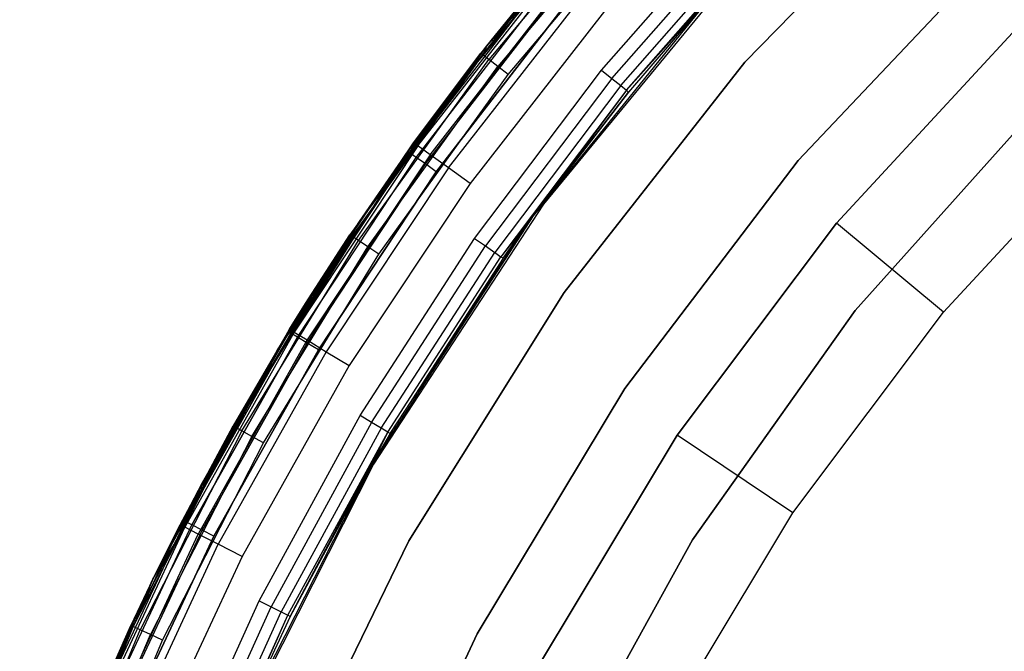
# Model space of a CAD drawing. Extents: x 0.04 to 8.54, y 0.04 to 8.54.
# Tile 22 of 36: x 0.28 to 1.69, y 6.05 to 6.96. Entities that reach past the tile are written whole.
import ezdxf

# ---------------------------------------------------------------- set-up
doc = ezdxf.new("R2010")
doc.units = 0
doc.header["$LTSCALE"] = 2.54
doc.layers.get('0').update_dxf_attribs({"color": 13, "linetype": 'CONTINUOUS'})

# ---------------------------------------------------------------- blocks, each defined once
blk = doc.blocks.new('MURTER_STL')
at = {"color": 0}
for p, q in [((1.6139, 7.1956, -6), (1.3206, 6.8943, -6)), ((1.3206, 6.8943, -5.85), (1.6139, 7.1956, -5.85)), ((1.6139, 7.1956, -6), (1.3206, 6.8943, -6)), ((1.3206, 6.8943, -5.85), (1.6139, 7.1956, -5.85)), ((0.8939, 6.8441, -5.3), (1.1742, 7.1801, -5.3)), ((1.1742, 7.1801, -6), (0.8939, 6.8441, -6)), ((0.8939, 6.8441, -5.3), (1.1742, 7.1801, -5.3)), ((1.1742, 7.1801, -6), (0.8939, 6.8441, -6)), ((1.1515, 7.1508, -5.2691), (0.9444, 6.9051, -5.2691)), ((1.1515, 7.1508, -5.2691), (0.9444, 6.9051, -5.2691)), ((1.1487, 7.1534, -5.25), (0.9498, 6.9181, -5.25)), ((1.1487, 7.1534, -5.25), (0.9498, 6.9181, -5.25)), ((1.1515, 7.1508, -5.2691), (0.9498, 6.9181, -5.25)), ((1.1515, 7.1508, -5.2691), (0.9498, 6.9181, -5.25)), ((1.1596, 7.1436, -5.2854), (0.953, 6.8984, -5.2854)), ((1.1596, 7.1436, -5.2854), (0.953, 6.8984, -5.2854)), ((1.1716, 7.1326, -5.2962), (0.9658, 6.8884, -5.2962)), ((1.1716, 7.1326, -5.2962), (0.9658, 6.8884, -5.2962)), ((0.9808, 6.8767, -5.3), (1.1857, 7.1198, -5.3)), ((0.9808, 6.8767, -5.3), (1.1857, 7.1198, -5.3)), ((1.1149, 6.8832, -6), (1.3148, 7.1109, -6)), ((1.1149, 6.8832, -6), (1.3148, 7.1109, -6)), ((1.1297, 6.8711, -6.0038), (1.3287, 7.0977, -6.0038)), ((1.1297, 6.8711, -6.0038), (1.3287, 7.0977, -6.0038)), ((1.1423, 6.8609, -6.0146), (1.3405, 7.0866, -6.0146)), ((1.1423, 6.8609, -6.0146), (1.3405, 7.0866, -6.0146)), ((1.1507, 6.8541, -6.0309), (1.3484, 7.0791, -6.0309)), ((1.1507, 6.8541, -6.0309), (1.3484, 7.0791, -6.0309)), ((1.68, 7.052, -5.85), (1.397, 6.7533, -5.85)), ((1.397, 6.7533, -5.66), (1.68, 7.052, -5.66)), ((1.68, 7.052, -5.85), (1.397, 6.7533, -5.85)), ((1.397, 6.7533, -5.66), (1.68, 7.052, -5.66)), ((0.9498, 6.9181, -5.25), (1.0427, 7.0324, -2.5)), ((0.9498, 6.9181, -5.25), (1.0427, 7.0324, -2.5)), ((0.9498, 6.9181, -2.5), (1.0427, 7.0324, -2.5)), ((0.9498, 6.9181, -2.5), (1.0427, 7.0324, -2.5)), ((1.3148, 7.035, -5.3), (1.0313, 6.6907, -5.3)), ((1.3148, 7.035, -2.6), (1.0313, 6.6907, -2.6)), ((1.3148, 7.035, -5.3), (1.0313, 6.6907, -5.3)), ((1.3148, 7.035, -2.6), (1.0313, 6.6907, -2.6)), ((0.8511, 6.7742, -2.4617), (1.0486, 7.0275, -2.4617)), ((0.8511, 6.7742, -2.4617), (1.0486, 7.0275, -2.4617)), ((0.9498, 6.9181, -2.5), (1.0486, 7.0275, -2.4617)), ((0.9498, 6.9181, -2.5), (1.0486, 7.0275, -2.4617)), ((1.0265, 7.0118, -7.45), (0.8367, 6.7661, -7.45)), ((0.8367, 6.7661, -6.05), (1.0265, 7.0118, -6.05)), ((0.8367, 6.7661, -6.05), (1.0265, 7.0118, -6.05)), ((1.0265, 7.0118, -7.45), (0.8367, 6.7661, -7.45)), ((0.8398, 6.7639, -6.0309), (1.0294, 7.0094, -6.0309)), ((0.8398, 6.7639, -6.0309), (1.0294, 7.0094, -6.0309)), ((0.8398, 6.7639, -7.4691), (1.0294, 7.0094, -7.4691)), ((0.8398, 6.7639, -7.4691), (1.0294, 7.0094, -7.4691)), ((0.8486, 6.7576, -6.0146), (1.0377, 7.0025, -6.0146)), ((0.8486, 6.7576, -6.0146), (1.0377, 7.0025, -6.0146)), ((0.8486, 6.7576, -7.4854), (1.0377, 7.0025, -7.4854)), ((0.8486, 6.7576, -7.4854), (1.0377, 7.0025, -7.4854)), ((0.8686, 6.7616, -2.4293), (1.0651, 7.0135, -2.4293)), ((0.8686, 6.7616, -2.4293), (1.0651, 7.0135, -2.4293)), ((1.2835, 7.0032, -7.5), (1.0167, 6.6738, -7.5)), ((1.2835, 7.0032, -7.5), (1.0167, 6.6738, -7.5)), ((1.1507, 6.8541, -6.0309), (1.2835, 7.0032, -6.05)), ((1.1507, 6.8541, -6.0309), (1.2835, 7.0032, -6.05)), ((1.2835, 7.0032, -7.5), (1.1536, 6.8516, -6.05)), ((1.2835, 7.0032, -7.5), (1.1536, 6.8516, -6.05)), ((1.2835, 7.0032, -6.05), (1.1536, 6.8516, -6.05)), ((1.2835, 7.0032, -6.05), (1.1536, 6.8516, -6.05)), ((0.8618, 6.7482, -6.0038), (1.0502, 6.9921, -6.0038)), ((0.8618, 6.7482, -6.0038), (1.0502, 6.9921, -6.0038)), ((0.8618, 6.7482, -7.4962), (1.0502, 6.9921, -7.4962)), ((0.8618, 6.7482, -7.4962), (1.0502, 6.9921, -7.4962)), ((0.895, 6.7426, -2.4076), (1.0899, 6.9926, -2.4076)), ((0.895, 6.7426, -2.4076), (1.0899, 6.9926, -2.4076)), ((0.8774, 6.737, -7.5), (1.0649, 6.9798, -7.5)), ((1.0649, 6.9798, -6), (0.8774, 6.737, -6)), ((1.0649, 6.9798, -6), (0.8774, 6.737, -6)), ((0.8774, 6.737, -7.5), (1.0649, 6.9798, -7.5)), ((1.1192, 6.9679, -2.4), (0.926, 6.7202, -2.4)), ((1.1192, 6.9679, -2.4), (0.926, 6.7202, -2.4)), ((1.7108, 6.943, -5.7053), (1.4521, 6.6634, -5.7053)), ((1.4521, 6.6634, -4.1053), (1.7108, 6.943, -4.1053)), ((1.4521, 6.6634, -4.1053), (1.7108, 6.943, -4.1053)), ((1.7108, 6.943, -5.7053), (1.4521, 6.6634, -5.7053)), ((0.8449, 6.7787, -2.5), (0.9498, 6.9181, -5.25)), ((0.8449, 6.7787, -2.5), (0.9498, 6.9181, -5.25)), ((0.8449, 6.7787, -2.5), (0.9498, 6.9181, -2.5)), ((0.8449, 6.7787, -2.5), (0.9498, 6.9181, -2.5)), ((0.8511, 6.7742, -2.4617), (0.9498, 6.9181, -2.5)), ((0.8511, 6.7742, -2.4617), (0.9498, 6.9181, -2.5)), ((0.9498, 6.9181, -5.25), (0.9414, 6.9074, -5.25)), ((0.9498, 6.9181, -5.25), (0.9414, 6.9074, -5.25)), ((0.9498, 6.9181, -5.25), (0.9444, 6.9051, -5.2691)), ((0.9498, 6.9181, -5.25), (0.9444, 6.9051, -5.2691)), ((0.9498, 6.9181, -5.25), (0.9498, 6.9181, -2.5)), ((0.9498, 6.9181, -5.25), (0.9498, 6.9181, -2.5)), ((0.9414, 6.9074, -5.25), (0.6897, 6.5479, -2.5)), ((0.9414, 6.9074, -5.25), (0.6897, 6.5479, -2.5)), ((0.9414, 6.9074, -5.25), (0.7533, 6.6464, -5.25)), ((0.9414, 6.9074, -5.25), (0.7533, 6.6464, -5.25)), ((0.7565, 6.6443, -5.2691), (0.9444, 6.9051, -5.2691)), ((0.7565, 6.6443, -5.2691), (0.9444, 6.9051, -5.2691)), ((0.8449, 6.7787, -2.5), (0.9414, 6.9074, -5.25)), ((0.8449, 6.7787, -2.5), (0.9414, 6.9074, -5.25)), ((0.9444, 6.9051, -5.2691), (0.9414, 6.9074, -5.25)), ((0.9444, 6.9051, -5.2691), (0.9414, 6.9074, -5.25)), ((0.953, 6.8984, -5.2854), (0.9444, 6.9051, -5.2691)), ((0.953, 6.8984, -5.2854), (0.9444, 6.9051, -5.2691)), ((0.7655, 6.6383, -5.2854), (0.953, 6.8984, -5.2854)), ((0.7655, 6.6383, -5.2854), (0.953, 6.8984, -5.2854)), ((0.779, 6.6293, -5.2962), (0.9658, 6.8884, -5.2962)), ((0.779, 6.6293, -5.2962), (0.9658, 6.8884, -5.2962)), ((0.9658, 6.8884, -5.2962), (0.953, 6.8984, -5.2854)), ((0.9658, 6.8884, -5.2962), (0.953, 6.8984, -5.2854)), ((0.9808, 6.8767, -5.3), (0.9658, 6.8884, -5.2962)), ((0.9808, 6.8767, -5.3), (0.9658, 6.8884, -5.2962)), ((1.3206, 6.8943, -6), (1.0609, 6.5636, -6)), ((1.0609, 6.5636, -5.85), (1.3206, 6.8943, -5.85)), ((1.3206, 6.8943, -6), (1.0609, 6.5636, -6)), ((1.0609, 6.5636, -5.85), (1.3206, 6.8943, -5.85)), ((1.3206, 6.8943, -6), (1.3206, 6.8943, -5.85)), ((1.3206, 6.8943, -6), (1.3206, 6.8943, -5.85)), ((0.7949, 6.6187, -5.3), (0.9808, 6.8767, -5.3)), ((0.7949, 6.6187, -5.3), (0.9808, 6.8767, -5.3)), ((0.9323, 6.6414, -6), (1.1149, 6.8832, -6)), ((0.9323, 6.6414, -6), (1.1149, 6.8832, -6)), ((1.1149, 6.8832, -6), (1.1297, 6.8711, -6.0038)), ((1.1149, 6.8832, -6), (1.1297, 6.8711, -6.0038)), ((1.1297, 6.8711, -6.0038), (0.948, 6.6305, -6.0038)), ((1.1297, 6.8711, -6.0038), (0.948, 6.6305, -6.0038)), ((1.1423, 6.8609, -6.0146), (0.9613, 6.6212, -6.0146)), ((1.1423, 6.8609, -6.0146), (0.9613, 6.6212, -6.0146)), ((1.1297, 6.8711, -6.0038), (1.1423, 6.8609, -6.0146)), ((1.1297, 6.8711, -6.0038), (1.1423, 6.8609, -6.0146)), ((1.1423, 6.8609, -6.0146), (1.1507, 6.8541, -6.0309)), ((1.1423, 6.8609, -6.0146), (1.1507, 6.8541, -6.0309)), ((0.6496, 6.4811, -5.3), (0.8939, 6.8441, -5.3)), ((0.8939, 6.8441, -6), (0.6496, 6.4811, -6)), ((0.6496, 6.4811, -5.3), (0.8939, 6.8441, -5.3)), ((0.8939, 6.8441, -6), (0.6496, 6.4811, -6)), ((0.8939, 6.8441, -5.3), (0.8939, 6.8441, -6)), ((0.8939, 6.8441, -5.3), (0.8939, 6.8441, -6)), ((1.1507, 6.8541, -6.0309), (0.9702, 6.615, -6.0309)), ((1.1507, 6.8541, -6.0309), (0.9702, 6.615, -6.0309)), ((1.1507, 6.8541, -6.0309), (1.0167, 6.6738, -6.05)), ((1.1507, 6.8541, -6.0309), (1.0167, 6.6738, -6.05)), ((1.0167, 6.6738, -7.5), (1.1536, 6.8516, -6.05)), ((1.1536, 6.8516, -6.05), (1.0167, 6.6738, -6.05)), ((1.0167, 6.6738, -7.5), (1.1536, 6.8516, -6.05)), ((1.1536, 6.8516, -6.05), (1.0167, 6.6738, -6.05)), ((1.1536, 6.8516, -6.05), (1.1507, 6.8541, -6.0309)), ((1.1536, 6.8516, -6.05), (1.1507, 6.8541, -6.0309)), ((1.4789, 6.5376, -5.66), (1.7479, 6.8386, -5.66)), ((1.7479, 6.8386, -5.3), (1.4789, 6.5376, -5.3)), ((1.7479, 6.8386, -5.3), (1.4789, 6.5376, -5.3)), ((1.4789, 6.5376, -5.66), (1.7479, 6.8386, -5.66)), ((1.6056, 6.5353, -5.9053), (1.8504, 6.7998, -5.9053)), ((1.6056, 6.5353, -5.9053), (1.8504, 6.7998, -5.9053)), ((0.8449, 6.7787, -2.5), (0.6733, 6.5068, -2.4617)), ((0.8449, 6.7787, -2.5), (0.6733, 6.5068, -2.4617)), ((0.8511, 6.7742, -2.4617), (0.6733, 6.5068, -2.4617)), ((0.8511, 6.7742, -2.4617), (0.6733, 6.5068, -2.4617)), ((0.6897, 6.5479, -2.5), (0.8449, 6.7787, -2.5)), ((0.6897, 6.5479, -2.5), (0.8449, 6.7787, -2.5)), ((0.8449, 6.7787, -2.5), (0.8511, 6.7742, -2.4617)), ((0.8449, 6.7787, -2.5), (0.8511, 6.7742, -2.4617)), ((0.8686, 6.7616, -2.4293), (0.8511, 6.7742, -2.4617)), ((0.8686, 6.7616, -2.4293), (0.8511, 6.7742, -2.4617)), ((0.6687, 6.5052, -6.0309), (0.8398, 6.7639, -6.0309)), ((0.6687, 6.5052, -6.0309), (0.8398, 6.7639, -6.0309)), ((0.6687, 6.5052, -7.4691), (0.8398, 6.7639, -7.4691)), ((0.6687, 6.5052, -7.4691), (0.8398, 6.7639, -7.4691)), ((0.8686, 6.7616, -2.4293), (0.6918, 6.4955, -2.4293)), ((0.8686, 6.7616, -2.4293), (0.6918, 6.4955, -2.4293)), ((0.8367, 6.7661, -7.45), (0.7671, 6.6658, -7.45)), ((0.7671, 6.6658, -6.05), (0.8367, 6.7661, -6.05)), ((0.7671, 6.6658, -6.05), (0.8367, 6.7661, -6.05)), ((0.8367, 6.7661, -7.45), (0.7671, 6.6658, -7.45)), ((0.7671, 6.6658, -6.05), (0.8398, 6.7639, -6.0309)), ((0.7671, 6.6658, -6.05), (0.8398, 6.7639, -6.0309)), ((0.8398, 6.7639, -7.4691), (0.7671, 6.6658, -7.45)), ((0.8398, 6.7639, -7.4691), (0.7671, 6.6658, -7.45)), ((0.8367, 6.7661, -7.45), (0.8367, 6.7661, -6.05)), ((0.8367, 6.7661, -7.45), (0.8367, 6.7661, -6.05)), ((0.8367, 6.7661, -6.05), (0.8398, 6.7639, -6.0309)), ((0.8367, 6.7661, -6.05), (0.8398, 6.7639, -6.0309)), ((0.8367, 6.7661, -7.45), (0.8398, 6.7639, -7.4691)), ((0.8367, 6.7661, -7.45), (0.8398, 6.7639, -7.4691)), ((0.8486, 6.7576, -6.0146), (0.8398, 6.7639, -6.0309)), ((0.8486, 6.7576, -6.0146), (0.8398, 6.7639, -6.0309)), ((0.8486, 6.7576, -7.4854), (0.8398, 6.7639, -7.4691)), ((0.8486, 6.7576, -7.4854), (0.8398, 6.7639, -7.4691)), ((0.895, 6.7426, -2.4076), (0.8686, 6.7616, -2.4293)), ((0.895, 6.7426, -2.4076), (0.8686, 6.7616, -2.4293)), ((0.6779, 6.4996, -6.0146), (0.8486, 6.7576, -6.0146)), ((0.6779, 6.4996, -6.0146), (0.8486, 6.7576, -6.0146)), ((0.6779, 6.4996, -7.4854), (0.8486, 6.7576, -7.4854)), ((0.6779, 6.4996, -7.4854), (0.8486, 6.7576, -7.4854)), ((0.6918, 6.4911, -6.0038), (0.8618, 6.7482, -6.0038)), ((0.6918, 6.4911, -6.0038), (0.8618, 6.7482, -6.0038)), ((0.6918, 6.4911, -7.4962), (0.8618, 6.7482, -7.4962)), ((0.6918, 6.4911, -7.4962), (0.8618, 6.7482, -7.4962)), ((0.8618, 6.7482, -6.0038), (0.8486, 6.7576, -6.0146)), ((0.8618, 6.7482, -6.0038), (0.8486, 6.7576, -6.0146)), ((0.8618, 6.7482, -7.4962), (0.8486, 6.7576, -7.4854)), ((0.8618, 6.7482, -7.4962), (0.8486, 6.7576, -7.4854)), ((0.8774, 6.737, -6), (0.8618, 6.7482, -6.0038)), ((0.8774, 6.737, -6), (0.8618, 6.7482, -6.0038)), ((0.8774, 6.737, -7.5), (0.8618, 6.7482, -7.4962)), ((0.8774, 6.737, -7.5), (0.8618, 6.7482, -7.4962)), ((1.397, 6.7533, -5.85), (1.148, 6.4257, -5.85)), ((1.148, 6.4257, -5.66), (1.397, 6.7533, -5.66)), ((1.397, 6.7533, -5.85), (1.148, 6.4257, -5.85)), ((1.148, 6.4257, -5.66), (1.397, 6.7533, -5.66)), ((1.397, 6.7533, -5.85), (1.397, 6.7533, -5.66)), ((1.397, 6.7533, -5.85), (1.397, 6.7533, -5.66)), ((0.7081, 6.4812, -7.5), (0.8774, 6.737, -7.5)), ((0.8774, 6.737, -6), (0.7081, 6.4812, -6)), ((0.8774, 6.737, -6), (0.7081, 6.4812, -6)), ((0.7081, 6.4812, -7.5), (0.8774, 6.737, -7.5)), ((0.895, 6.7426, -2.4076), (0.7195, 6.4786, -2.4076)), ((0.895, 6.7426, -2.4076), (0.7195, 6.4786, -2.4076)), ((0.926, 6.7202, -2.4), (0.895, 6.7426, -2.4076)), ((0.926, 6.7202, -2.4), (0.895, 6.7426, -2.4076)), ((0.926, 6.7202, -2.4), (0.7521, 6.4586, -2.4)), ((0.926, 6.7202, -2.4), (0.7521, 6.4586, -2.4)), ((1.0313, 6.6907, -5.3), (0.7873, 6.3173, -5.3)), ((1.0313, 6.6907, -2.6), (0.7873, 6.3173, -2.6)), ((1.0313, 6.6907, -5.3), (0.7873, 6.3173, -5.3)), ((1.0313, 6.6907, -2.6), (0.7873, 6.3173, -2.6)), ((1.0313, 6.6907, -2.6), (1.0313, 6.6907, -5.3)), ((1.0313, 6.6907, -2.6), (1.0313, 6.6907, -5.3)), ((0.7671, 6.6658, -7.45), (0.6654, 6.5072, -7.45)), ((0.6654, 6.5072, -6.05), (0.7671, 6.6658, -6.05)), ((0.6654, 6.5072, -6.05), (0.7671, 6.6658, -6.05)), ((0.7671, 6.6658, -7.45), (0.6654, 6.5072, -7.45)), ((0.7671, 6.6658, -6.05), (0.6687, 6.5052, -6.0309)), ((0.7671, 6.6658, -6.05), (0.6687, 6.5052, -6.0309)), ((0.6687, 6.5052, -7.4691), (0.7671, 6.6658, -7.45)), ((0.6687, 6.5052, -7.4691), (0.7671, 6.6658, -7.45)), ((0.7671, 6.6658, -7.45), (0.7671, 6.6658, -6.05)), ((0.7671, 6.6658, -7.45), (0.7671, 6.6658, -6.05)), ((1.0167, 6.6738, -7.5), (0.7858, 6.3182, -7.5)), ((1.0167, 6.6738, -7.5), (0.7858, 6.3182, -7.5)), ((0.811, 6.3613, -6.05), (1.0167, 6.6738, -7.5)), ((0.811, 6.3613, -6.05), (1.0167, 6.6738, -7.5)), ((1.0167, 6.6738, -6.05), (0.9702, 6.615, -6.0309)), ((1.0167, 6.6738, -6.05), (0.9702, 6.615, -6.0309)), ((1.0167, 6.6738, -6.05), (0.9733, 6.6128, -6.05)), ((0.9733, 6.6128, -6.05), (1.0167, 6.6738, -7.5)), ((0.9733, 6.6128, -6.05), (1.0167, 6.6738, -7.5)), ((1.0167, 6.6738, -6.05), (0.9733, 6.6128, -6.05)), ((1.0167, 6.6738, -6.05), (1.0167, 6.6738, -7.5)), ((1.0167, 6.6738, -6.05), (1.0167, 6.6738, -7.5)), ((1.4521, 6.6634, -5.7053), (1.2234, 6.3587, -5.7053)), ((1.2234, 6.3587, -4.1053), (1.4521, 6.6634, -4.1053)), ((1.2234, 6.3587, -4.1053), (1.4521, 6.6634, -4.1053)), ((1.4521, 6.6634, -5.7053), (1.2234, 6.3587, -5.7053)), ((1.4521, 6.6634, -5.7053), (1.4521, 6.6634, -4.1053)), ((1.4521, 6.6634, -5.7053), (1.4521, 6.6634, -4.1053)), ((1.6056, 6.5353, -5.9053), (1.4521, 6.6634, -5.7053)), ((1.6056, 6.5353, -5.9053), (1.4521, 6.6634, -5.7053)), ((0.6897, 6.5479, -2.5), (0.7533, 6.6464, -5.25)), ((0.7533, 6.6464, -5.25), (0.6897, 6.5479, -5.25)), ((0.6897, 6.5479, -2.5), (0.7533, 6.6464, -5.25)), ((0.7533, 6.6464, -5.25), (0.6897, 6.5479, -5.25)), ((0.7533, 6.6464, -5.25), (0.7565, 6.6443, -5.2691)), ((0.7533, 6.6464, -5.25), (0.7565, 6.6443, -5.2691)), ((0.5888, 6.3701, -5.2691), (0.7565, 6.6443, -5.2691)), ((0.5888, 6.3701, -5.2691), (0.7565, 6.6443, -5.2691)), ((0.5982, 6.3648, -5.2854), (0.7655, 6.6383, -5.2854)), ((0.5982, 6.3648, -5.2854), (0.7655, 6.6383, -5.2854)), ((0.7565, 6.6443, -5.2691), (0.6897, 6.5479, -5.25)), ((0.7565, 6.6443, -5.2691), (0.6897, 6.5479, -5.25)), ((0.7655, 6.6383, -5.2854), (0.7565, 6.6443, -5.2691)), ((0.7655, 6.6383, -5.2854), (0.7565, 6.6443, -5.2691)), ((0.779, 6.6293, -5.2962), (0.7655, 6.6383, -5.2854)), ((0.779, 6.6293, -5.2962), (0.7655, 6.6383, -5.2854)), ((0.768, 6.3868, -6), (0.9323, 6.6414, -6)), ((0.768, 6.3868, -6), (0.9323, 6.6414, -6)), ((0.9323, 6.6414, -6), (0.948, 6.6305, -6.0038)), ((0.9323, 6.6414, -6), (0.948, 6.6305, -6.0038)), ((0.6124, 6.3569, -5.2962), (0.779, 6.6293, -5.2962)), ((0.6124, 6.3569, -5.2962), (0.779, 6.6293, -5.2962)), ((0.6291, 6.3475, -5.3), (0.7949, 6.6187, -5.3)), ((0.6291, 6.3475, -5.3), (0.7949, 6.6187, -5.3)), ((0.7949, 6.6187, -5.3), (0.779, 6.6293, -5.2962)), ((0.7949, 6.6187, -5.3), (0.779, 6.6293, -5.2962)), ((0.7845, 6.377, -6.0038), (0.948, 6.6305, -6.0038)), ((0.7845, 6.377, -6.0038), (0.948, 6.6305, -6.0038)), ((0.7984, 6.3688, -6.0146), (0.9613, 6.6212, -6.0146)), ((0.7984, 6.3688, -6.0146), (0.9613, 6.6212, -6.0146)), ((0.948, 6.6305, -6.0038), (0.9613, 6.6212, -6.0146)), ((0.948, 6.6305, -6.0038), (0.9613, 6.6212, -6.0146)), ((0.9613, 6.6212, -6.0146), (0.9702, 6.615, -6.0309)), ((0.9613, 6.6212, -6.0146), (0.9702, 6.615, -6.0309)), ((0.8078, 6.3632, -6.0309), (0.9702, 6.615, -6.0309)), ((0.8078, 6.3632, -6.0309), (0.9702, 6.615, -6.0309)), ((0.9733, 6.6128, -6.05), (0.811, 6.3613, -6.05)), ((0.9733, 6.6128, -6.05), (0.811, 6.3613, -6.05)), ((0.9702, 6.615, -6.0309), (0.9733, 6.6128, -6.05)), ((0.9702, 6.615, -6.0309), (0.9733, 6.6128, -6.05)), ((1.0609, 6.5636, -6), (0.8379, 6.2072, -6)), ((0.8379, 6.2072, -5.85), (1.0609, 6.5636, -5.85)), ((1.0609, 6.5636, -6), (0.8379, 6.2072, -6)), ((0.8379, 6.2072, -5.85), (1.0609, 6.5636, -5.85)), ((1.0609, 6.5636, -6), (1.0609, 6.5636, -5.85)), ((1.0609, 6.5636, -6), (1.0609, 6.5636, -5.85)), ((0.6897, 6.5479, -5.25), (0.5855, 6.372, -5.25)), ((0.6897, 6.5479, -5.25), (0.5855, 6.372, -5.25)), ((0.5888, 6.3701, -5.2691), (0.6897, 6.5479, -5.25)), ((0.5888, 6.3701, -5.2691), (0.6897, 6.5479, -5.25)), ((0.6668, 6.5108, -2.5), (0.6897, 6.5479, -5.25)), ((0.6668, 6.5108, -2.5), (0.6897, 6.5479, -5.25)), ((0.6668, 6.5108, -2.5), (0.6897, 6.5479, -2.5)), ((0.6668, 6.5108, -2.5), (0.6897, 6.5479, -2.5)), ((0.6897, 6.5479, -2.5), (0.6733, 6.5068, -2.4617)), ((0.6897, 6.5479, -2.5), (0.6733, 6.5068, -2.4617)), ((0.6897, 6.5479, -2.5), (0.6897, 6.5479, -5.25)), ((0.6897, 6.5479, -2.5), (0.6897, 6.5479, -5.25)), ((1.2453, 6.2084, -5.66), (1.4789, 6.5376, -5.66)), ((1.4789, 6.5376, -5.3), (1.2453, 6.2084, -5.3)), ((1.4789, 6.5376, -5.3), (1.2453, 6.2084, -5.3)), ((1.2453, 6.2084, -5.66), (1.4789, 6.5376, -5.66)), ((1.3894, 6.2471, -5.9053), (1.6056, 6.5353, -5.9053)), ((1.3894, 6.2471, -5.9053), (1.6056, 6.5353, -5.9053)), ((1.4789, 6.5376, -5.66), (1.4789, 6.5376, -5.3)), ((1.4789, 6.5376, -5.66), (1.4789, 6.5376, -5.3)), ((0.5095, 6.2302, -2.5), (0.6668, 6.5108, -2.5)), ((0.5095, 6.2302, -2.5), (0.6668, 6.5108, -2.5)), ((0.6733, 6.5068, -2.4617), (0.5162, 6.2267, -2.4617)), ((0.6733, 6.5068, -2.4617), (0.5162, 6.2267, -2.4617)), ((0.6654, 6.5072, -6.05), (0.5169, 6.2348, -6.0309)), ((0.6654, 6.5072, -6.05), (0.5169, 6.2348, -6.0309)), ((0.5169, 6.2348, -6.0309), (0.6687, 6.5052, -6.0309)), ((0.5169, 6.2348, -6.0309), (0.6687, 6.5052, -6.0309)), ((0.6687, 6.5052, -7.4691), (0.5169, 6.2348, -7.4691)), ((0.6687, 6.5052, -7.4691), (0.5169, 6.2348, -7.4691)), ((0.6654, 6.5072, -7.45), (0.5418, 6.2906, -7.45)), ((0.5418, 6.2906, -6.05), (0.6654, 6.5072, -6.05)), ((0.5418, 6.2906, -6.05), (0.6654, 6.5072, -6.05)), ((0.6654, 6.5072, -7.45), (0.5418, 6.2906, -7.45)), ((0.6687, 6.5052, -7.4691), (0.5418, 6.2906, -7.45)), ((0.6687, 6.5052, -7.4691), (0.5418, 6.2906, -7.45)), ((0.6668, 6.5108, -2.5), (0.5855, 6.372, -5.25)), ((0.6668, 6.5108, -2.5), (0.5855, 6.372, -5.25)), ((0.6654, 6.5072, -7.45), (0.6654, 6.5072, -6.05)), ((0.6654, 6.5072, -7.45), (0.6654, 6.5072, -6.05)), ((0.6654, 6.5072, -6.05), (0.6687, 6.5052, -6.0309)), ((0.6654, 6.5072, -6.05), (0.6687, 6.5052, -6.0309)), ((0.6654, 6.5072, -7.45), (0.6687, 6.5052, -7.4691)), ((0.6654, 6.5072, -7.45), (0.6687, 6.5052, -7.4691)), ((0.6733, 6.5068, -2.4617), (0.6668, 6.5108, -2.5)), ((0.6733, 6.5068, -2.4617), (0.6668, 6.5108, -2.5)), ((0.6779, 6.4996, -6.0146), (0.6687, 6.5052, -6.0309)), ((0.6779, 6.4996, -6.0146), (0.6687, 6.5052, -6.0309)), ((0.6779, 6.4996, -7.4854), (0.6687, 6.5052, -7.4691)), ((0.6779, 6.4996, -7.4854), (0.6687, 6.5052, -7.4691)), ((0.6733, 6.5068, -2.4617), (0.6918, 6.4955, -2.4293)), ((0.6733, 6.5068, -2.4617), (0.6918, 6.4955, -2.4293)), ((0.5265, 6.2298, -6.0146), (0.6779, 6.4996, -6.0146)), ((0.5265, 6.2298, -6.0146), (0.6779, 6.4996, -6.0146)), ((0.6779, 6.4996, -7.4854), (0.5265, 6.2298, -7.4854)), ((0.6779, 6.4996, -7.4854), (0.5265, 6.2298, -7.4854)), ((0.6918, 6.4955, -2.4293), (0.5355, 6.2168, -2.4293)), ((0.6918, 6.4955, -2.4293), (0.5355, 6.2168, -2.4293)), ((0.541, 6.2224, -6.0038), (0.6918, 6.4911, -6.0038)), ((0.541, 6.2224, -6.0038), (0.6918, 6.4911, -6.0038)), ((0.6918, 6.4911, -7.4962), (0.541, 6.2224, -7.4962)), ((0.6918, 6.4911, -7.4962), (0.541, 6.2224, -7.4962)), ((0.6918, 6.4911, -6.0038), (0.6779, 6.4996, -6.0146)), ((0.6918, 6.4911, -6.0038), (0.6779, 6.4996, -6.0146)), ((0.6918, 6.4911, -7.4962), (0.6779, 6.4996, -7.4854)), ((0.6918, 6.4911, -7.4962), (0.6779, 6.4996, -7.4854)), ((0.6918, 6.4955, -2.4293), (0.7195, 6.4786, -2.4076)), ((0.6918, 6.4955, -2.4293), (0.7195, 6.4786, -2.4076)), ((0.7081, 6.4812, -6), (0.6918, 6.4911, -6.0038)), ((0.7081, 6.4812, -6), (0.6918, 6.4911, -6.0038)), ((0.7081, 6.4812, -7.5), (0.6918, 6.4911, -7.4962)), ((0.7081, 6.4812, -7.5), (0.6918, 6.4911, -7.4962)), ((0.444, 6.0949, -5.3), (0.6496, 6.4811, -5.3)), ((0.6496, 6.4811, -6), (0.444, 6.0949, -6)), ((0.444, 6.0949, -5.3), (0.6496, 6.4811, -5.3)), ((0.6496, 6.4811, -6), (0.444, 6.0949, -6)), ((0.558, 6.2136, -7.5), (0.7081, 6.4812, -7.5)), ((0.7081, 6.4812, -6), (0.558, 6.2136, -6)), ((0.7081, 6.4812, -6), (0.558, 6.2136, -6)), ((0.558, 6.2136, -7.5), (0.7081, 6.4812, -7.5)), ((0.7195, 6.4786, -2.4076), (0.5644, 6.202, -2.4076)), ((0.7195, 6.4786, -2.4076), (0.5644, 6.202, -2.4076)), ((0.6496, 6.4811, -5.3), (0.6496, 6.4811, -6)), ((0.6496, 6.4811, -5.3), (0.6496, 6.4811, -6)), ((0.7195, 6.4786, -2.4076), (0.7521, 6.4586, -2.4)), ((0.7195, 6.4786, -2.4076), (0.7521, 6.4586, -2.4)), ((0.7521, 6.4586, -2.4), (0.5985, 6.1846, -2.4)), ((0.7521, 6.4586, -2.4), (0.5985, 6.1846, -2.4)), ((1.148, 6.4257, -5.85), (0.9359, 6.0732, -5.85)), ((0.9359, 6.0732, -5.66), (1.148, 6.4257, -5.66)), ((1.148, 6.4257, -5.85), (0.9359, 6.0732, -5.85)), ((0.9359, 6.0732, -5.66), (1.148, 6.4257, -5.66)), ((1.148, 6.4257, -5.85), (1.148, 6.4257, -5.66)), ((1.148, 6.4257, -5.85), (1.148, 6.4257, -5.66)), ((0.6231, 6.1207, -6), (0.768, 6.3868, -6)), ((0.6231, 6.1207, -6), (0.768, 6.3868, -6)), ((0.7845, 6.377, -6.0038), (0.768, 6.3868, -6)), ((0.7845, 6.377, -6.0038), (0.768, 6.3868, -6)), ((0.5888, 6.3701, -5.2691), (0.4423, 6.084, -5.2691)), ((0.5888, 6.3701, -5.2691), (0.4423, 6.084, -5.2691)), ((0.5982, 6.3648, -5.2854), (0.4522, 6.0794, -5.2854)), ((0.5982, 6.3648, -5.2854), (0.4522, 6.0794, -5.2854)), ((0.5855, 6.372, -5.25), (0.4705, 6.1521, -5.25)), ((0.5855, 6.372, -5.25), (0.4705, 6.1521, -5.25)), ((0.5888, 6.3701, -5.2691), (0.4705, 6.1521, -5.25)), ((0.5888, 6.3701, -5.2691), (0.4705, 6.1521, -5.25)), ((0.5095, 6.2302, -2.5), (0.5855, 6.372, -5.25)), ((0.5095, 6.2302, -2.5), (0.5855, 6.372, -5.25)), ((0.5855, 6.372, -5.25), (0.5888, 6.3701, -5.2691)), ((0.5855, 6.372, -5.25), (0.5888, 6.3701, -5.2691)), ((0.5982, 6.3648, -5.2854), (0.5888, 6.3701, -5.2691)), ((0.5982, 6.3648, -5.2854), (0.5888, 6.3701, -5.2691)), ((0.6124, 6.3569, -5.2962), (0.5982, 6.3648, -5.2854)), ((0.6124, 6.3569, -5.2962), (0.5982, 6.3648, -5.2854)), ((0.7845, 6.377, -6.0038), (0.6402, 6.1122, -6.0038)), ((0.7845, 6.377, -6.0038), (0.6402, 6.1122, -6.0038)), ((0.7984, 6.3688, -6.0146), (0.6547, 6.105, -6.0146)), ((0.7984, 6.3688, -6.0146), (0.6547, 6.105, -6.0146)), ((0.6644, 6.1002, -6.0309), (0.8078, 6.3632, -6.0309)), ((0.6644, 6.1002, -6.0309), (0.8078, 6.3632, -6.0309)), ((0.6678, 6.0985, -6.05), (0.8078, 6.3632, -6.0309)), ((0.6678, 6.0985, -6.05), (0.8078, 6.3632, -6.0309)), ((0.7984, 6.3688, -6.0146), (0.7845, 6.377, -6.0038)), ((0.7984, 6.3688, -6.0146), (0.7845, 6.377, -6.0038)), ((0.7858, 6.3182, -6.05), (0.8078, 6.3632, -6.0309)), ((0.7858, 6.3182, -6.05), (0.8078, 6.3632, -6.0309)), ((0.8078, 6.3632, -6.0309), (0.7984, 6.3688, -6.0146)), ((0.8078, 6.3632, -6.0309), (0.7984, 6.3688, -6.0146)), ((0.8078, 6.3632, -6.0309), (0.811, 6.3613, -6.05)), ((0.8078, 6.3632, -6.0309), (0.811, 6.3613, -6.05)), ((0.6124, 6.3569, -5.2962), (0.4669, 6.0726, -5.2962)), ((0.6124, 6.3569, -5.2962), (0.4669, 6.0726, -5.2962)), ((0.6291, 6.3475, -5.3), (0.6124, 6.3569, -5.2962)), ((0.6291, 6.3475, -5.3), (0.6124, 6.3569, -5.2962)), ((0.811, 6.3613, -6.05), (0.7858, 6.3182, -7.5)), ((0.811, 6.3613, -6.05), (0.7858, 6.3182, -6.05)), ((0.811, 6.3613, -6.05), (0.7858, 6.3182, -7.5)), ((0.811, 6.3613, -6.05), (0.7858, 6.3182, -6.05)), ((1.2234, 6.3587, -5.7053), (1.0273, 6.0321, -5.7053)), ((1.0273, 6.0321, -4.1053), (1.2234, 6.3587, -4.1053)), ((1.0273, 6.0321, -4.1053), (1.2234, 6.3587, -4.1053)), ((1.2234, 6.3587, -5.7053), (1.0273, 6.0321, -5.7053)), ((1.2234, 6.3587, -5.7053), (1.2234, 6.3587, -4.1053)), ((1.2234, 6.3587, -5.7053), (1.2234, 6.3587, -4.1053)), ((1.3894, 6.2471, -5.9053), (1.2234, 6.3587, -5.7053)), ((1.3894, 6.2471, -5.9053), (1.2234, 6.3587, -5.7053)), ((0.4842, 6.0645, -5.3), (0.6291, 6.3475, -5.3)), ((0.4842, 6.0645, -5.3), (0.6291, 6.3475, -5.3)), ((0.7873, 6.3173, -5.3), (0.5859, 5.9194, -5.3)), ((0.7873, 6.3173, -2.6), (0.5859, 5.9194, -2.6)), ((0.7873, 6.3173, -5.3), (0.5859, 5.9194, -5.3)), ((0.7873, 6.3173, -2.6), (0.5859, 5.9194, -2.6)), ((0.7858, 6.3182, -7.5), (0.5934, 5.9405, -7.5)), ((0.7858, 6.3182, -7.5), (0.5934, 5.9405, -7.5)), ((0.7858, 6.3182, -6.05), (0.6678, 6.0985, -6.05)), ((0.6678, 6.0985, -6.05), (0.7858, 6.3182, -7.5)), ((0.6678, 6.0985, -6.05), (0.7858, 6.3182, -7.5)), ((0.7858, 6.3182, -6.05), (0.6678, 6.0985, -6.05)), ((0.7858, 6.3182, -6.05), (0.7858, 6.3182, -7.5)), ((0.7858, 6.3182, -6.05), (0.7858, 6.3182, -7.5)), ((0.7873, 6.3173, -2.6), (0.7873, 6.3173, -5.3)), ((0.7873, 6.3173, -2.6), (0.7873, 6.3173, -5.3)), ((0.5418, 6.2906, -7.45), (0.5135, 6.2365, -7.45)), ((0.5135, 6.2365, -6.05), (0.5418, 6.2906, -6.05)), ((0.5135, 6.2365, -6.05), (0.5418, 6.2906, -6.05)), ((0.5418, 6.2906, -7.45), (0.5135, 6.2365, -7.45)), ((0.5418, 6.2906, -6.05), (0.5169, 6.2348, -6.0309)), ((0.5418, 6.2906, -6.05), (0.5169, 6.2348, -6.0309)), ((0.5418, 6.2906, -7.45), (0.5169, 6.2348, -7.4691)), ((0.5418, 6.2906, -7.45), (0.5169, 6.2348, -7.4691)), ((0.5418, 6.2906, -7.45), (0.5418, 6.2906, -6.05)), ((0.5418, 6.2906, -7.45), (0.5418, 6.2906, -6.05)), ((0.5135, 6.2365, -7.45), (0.3817, 5.9554, -7.45)), ((0.3817, 5.9554, -6.05), (0.5135, 6.2365, -6.05)), ((0.3817, 5.9554, -6.05), (0.5135, 6.2365, -6.05)), ((0.5135, 6.2365, -7.45), (0.3817, 5.9554, -7.45)), ((0.5135, 6.2365, -7.45), (0.5135, 6.2365, -6.05)), ((0.5135, 6.2365, -7.45), (0.5135, 6.2365, -6.05)), ((0.5135, 6.2365, -6.05), (0.5169, 6.2348, -6.0309)), ((0.5135, 6.2365, -6.05), (0.5169, 6.2348, -6.0309)), ((0.5169, 6.2348, -7.4691), (0.5135, 6.2365, -7.45)), ((0.5169, 6.2348, -7.4691), (0.5135, 6.2365, -7.45)), ((1.2038, 5.9381, -5.9053), (1.3894, 6.2471, -5.9053)), ((1.2038, 5.9381, -5.9053), (1.3894, 6.2471, -5.9053)), ((0.3808, 5.9355, -2.4617), (0.5162, 6.2267, -2.4617)), ((0.3808, 5.9355, -2.4617), (0.5162, 6.2267, -2.4617)), ((0.3853, 5.9539, -6.0309), (0.5169, 6.2348, -6.0309)), ((0.3853, 5.9539, -6.0309), (0.5169, 6.2348, -6.0309)), ((0.3853, 5.9539, -7.4691), (0.5169, 6.2348, -7.4691)), ((0.3853, 5.9539, -7.4691), (0.5169, 6.2348, -7.4691)), ((0.3952, 5.9497, -6.0146), (0.5265, 6.2298, -6.0146)), ((0.3952, 5.9497, -6.0146), (0.5265, 6.2298, -6.0146)), ((0.3952, 5.9497, -7.4854), (0.5265, 6.2298, -7.4854)), ((0.3952, 5.9497, -7.4854), (0.5265, 6.2298, -7.4854)), ((0.4102, 5.9433, -6.0038), (0.541, 6.2224, -6.0038)), ((0.4102, 5.9433, -6.0038), (0.541, 6.2224, -6.0038)), ((0.4102, 5.9433, -7.4962), (0.541, 6.2224, -7.4962)), ((0.4102, 5.9433, -7.4962), (0.541, 6.2224, -7.4962)), ((0.4705, 6.1521, -2.5), (0.5095, 6.2302, -2.5)), ((0.5095, 6.2302, -2.5), (0.4705, 6.1521, -5.25)), ((0.5095, 6.2302, -2.5), (0.4705, 6.1521, -5.25)), ((0.4705, 6.1521, -2.5), (0.5095, 6.2302, -2.5)), ((0.4705, 6.1521, -2.5), (0.5162, 6.2267, -2.4617)), ((0.4705, 6.1521, -2.5), (0.5162, 6.2267, -2.4617)), ((0.5162, 6.2267, -2.4617), (0.5095, 6.2302, -2.5)), ((0.5162, 6.2267, -2.4617), (0.5095, 6.2302, -2.5)), ((0.5355, 6.2168, -2.4293), (0.5162, 6.2267, -2.4617)), ((0.5355, 6.2168, -2.4293), (0.5162, 6.2267, -2.4617)), ((0.5265, 6.2298, -6.0146), (0.5169, 6.2348, -6.0309)), ((0.5265, 6.2298, -6.0146), (0.5169, 6.2348, -6.0309)), ((0.5265, 6.2298, -7.4854), (0.5169, 6.2348, -7.4691)), ((0.5265, 6.2298, -7.4854), (0.5169, 6.2348, -7.4691)), ((0.541, 6.2224, -6.0038), (0.5265, 6.2298, -6.0146)), ((0.541, 6.2224, -6.0038), (0.5265, 6.2298, -6.0146)), ((0.541, 6.2224, -7.4962), (0.5265, 6.2298, -7.4854)), ((0.541, 6.2224, -7.4962), (0.5265, 6.2298, -7.4854)), ((0.558, 6.2136, -6), (0.541, 6.2224, -6.0038)), ((0.558, 6.2136, -6), (0.541, 6.2224, -6.0038)), ((0.558, 6.2136, -7.5), (0.541, 6.2224, -7.4962)), ((0.558, 6.2136, -7.5), (0.541, 6.2224, -7.4962)), ((0.4008, 5.9271, -2.4293), (0.5355, 6.2168, -2.4293)), ((0.4008, 5.9271, -2.4293), (0.5355, 6.2168, -2.4293)), ((0.4278, 5.9359, -7.5), (0.558, 6.2136, -7.5)), ((0.558, 6.2136, -6), (0.4278, 5.9359, -6)), ((0.558, 6.2136, -6), (0.4278, 5.9359, -6)), ((0.4278, 5.9359, -7.5), (0.558, 6.2136, -7.5)), ((0.5644, 6.202, -2.4076), (0.5355, 6.2168, -2.4293)), ((0.5644, 6.202, -2.4076), (0.5355, 6.2168, -2.4293)), ((1.05, 5.8551, -5.66), (1.2453, 6.2084, -5.66)), ((1.2453, 6.2084, -5.3), (1.05, 5.8551, -5.3)), ((1.2453, 6.2084, -5.3), (1.05, 5.8551, -5.3)), ((1.05, 5.8551, -5.66), (1.2453, 6.2084, -5.66)), ((1.2453, 6.2084, -5.66), (1.2453, 6.2084, -5.3)), ((1.2453, 6.2084, -5.66), (1.2453, 6.2084, -5.3)), ((0.4307, 5.9146, -2.4076), (0.5644, 6.202, -2.4076)), ((0.4307, 5.9146, -2.4076), (0.5644, 6.202, -2.4076)), ((0.5985, 6.1846, -2.4), (0.5644, 6.202, -2.4076)), ((0.5985, 6.1846, -2.4), (0.5644, 6.202, -2.4076)), ((0.8379, 6.2072, -6), (0.654, 5.8291, -6)), ((0.654, 5.8291, -5.85), (0.8379, 6.2072, -5.85)), ((0.8379, 6.2072, -6), (0.654, 5.8291, -6)), ((0.654, 5.8291, -5.85), (0.8379, 6.2072, -5.85)), ((0.8379, 6.2072, -6), (0.8379, 6.2072, -5.85)), ((0.8379, 6.2072, -6), (0.8379, 6.2072, -5.85)), ((0.5985, 6.1846, -2.4), (0.466, 5.8998, -2.4)), ((0.5985, 6.1846, -2.4), (0.466, 5.8998, -2.4)), ((0.3738, 5.9385, -2.5), (0.4705, 6.1521, -2.5)), ((0.3738, 5.9385, -2.5), (0.4705, 6.1521, -2.5)), ((0.3808, 5.9355, -2.4617), (0.4705, 6.1521, -2.5)), ((0.3808, 5.9355, -2.4617), (0.4705, 6.1521, -2.5)), ((0.4705, 6.1521, -2.5), (0.4389, 6.0856, -5.25)), ((0.4705, 6.1521, -2.5), (0.4389, 6.0856, -5.25)), ((0.4705, 6.1521, -5.25), (0.4389, 6.0856, -5.25)), ((0.4705, 6.1521, -5.25), (0.4389, 6.0856, -5.25)), ((0.4705, 6.1521, -5.25), (0.4423, 6.084, -5.2691)), ((0.4705, 6.1521, -5.25), (0.4423, 6.084, -5.2691)), ((0.4705, 6.1521, -2.5), (0.4705, 6.1521, -5.25)), ((0.4705, 6.1521, -2.5), (0.4705, 6.1521, -5.25)), ((0.4981, 5.8447, -6), (0.6231, 6.1207, -6)), ((0.4981, 5.8447, -6), (0.6231, 6.1207, -6)), ((0.5158, 5.8375, -6.0038), (0.6402, 6.1122, -6.0038)), ((0.5158, 5.8375, -6.0038), (0.6402, 6.1122, -6.0038)), ((0.6231, 6.1207, -6), (0.6402, 6.1122, -6.0038)), ((0.6231, 6.1207, -6), (0.6402, 6.1122, -6.0038)), ((0.6402, 6.1122, -6.0038), (0.6547, 6.105, -6.0146)), ((0.6402, 6.1122, -6.0038), (0.6547, 6.105, -6.0146)), ((0.2791, 5.6895, -5.3), (0.444, 6.0949, -5.3)), ((0.444, 6.0949, -6), (0.2791, 5.6895, -6)), ((0.2791, 5.6895, -5.3), (0.444, 6.0949, -5.3)), ((0.444, 6.0949, -6), (0.2791, 5.6895, -6)), ((0.444, 6.0949, -5.3), (0.444, 6.0949, -6)), ((0.444, 6.0949, -5.3), (0.444, 6.0949, -6)), ((0.5308, 5.8313, -6.0146), (0.6547, 6.105, -6.0146)), ((0.5308, 5.8313, -6.0146), (0.6547, 6.105, -6.0146)), ((0.5409, 5.8272, -6.0309), (0.6644, 6.1002, -6.0309)), ((0.5409, 5.8272, -6.0309), (0.6644, 6.1002, -6.0309)), ((0.5934, 5.9405, -6.05), (0.6644, 6.1002, -6.0309)), ((0.5934, 5.9405, -6.05), (0.6644, 6.1002, -6.0309)), ((0.6678, 6.0985, -6.05), (0.5934, 5.9405, -7.5)), ((0.6678, 6.0985, -6.05), (0.5934, 5.9405, -6.05)), ((0.6678, 6.0985, -6.05), (0.5934, 5.9405, -7.5)), ((0.6678, 6.0985, -6.05), (0.5934, 5.9405, -6.05)), ((0.6547, 6.105, -6.0146), (0.6644, 6.1002, -6.0309)), ((0.6547, 6.105, -6.0146), (0.6644, 6.1002, -6.0309)), ((0.6678, 6.0985, -6.05), (0.6644, 6.1002, -6.0309)), ((0.6678, 6.0985, -6.05), (0.6644, 6.1002, -6.0309)), ((0.4389, 6.0856, -5.25), (0.3144, 5.789, -5.25)), ((0.4389, 6.0856, -5.25), (0.3144, 5.789, -5.25)), ((0.3179, 5.7876, -5.2691), (0.4423, 6.084, -5.2691)), ((0.3179, 5.7876, -5.2691), (0.4423, 6.084, -5.2691)), ((0.3738, 5.9385, -2.5), (0.4389, 6.0856, -5.25)), ((0.3738, 5.9385, -2.5), (0.4389, 6.0856, -5.25)), ((0.4423, 6.084, -5.2691), (0.4389, 6.0856, -5.25)), ((0.4423, 6.084, -5.2691), (0.4389, 6.0856, -5.25)), ((0.4522, 6.0794, -5.2854), (0.4423, 6.084, -5.2691)), ((0.4522, 6.0794, -5.2854), (0.4423, 6.084, -5.2691)), ((0.3281, 5.7838, -5.2854), (0.4522, 6.0794, -5.2854)), ((0.3281, 5.7838, -5.2854), (0.4522, 6.0794, -5.2854)), ((0.3433, 5.7781, -5.2962), (0.4669, 6.0726, -5.2962)), ((0.3433, 5.7781, -5.2962), (0.4669, 6.0726, -5.2962)), ((0.4669, 6.0726, -5.2962), (0.4522, 6.0794, -5.2854)), ((0.4669, 6.0726, -5.2962), (0.4522, 6.0794, -5.2854)), ((0.4842, 6.0645, -5.3), (0.4669, 6.0726, -5.2962)), ((0.4842, 6.0645, -5.3), (0.4669, 6.0726, -5.2962)), ((0.9359, 6.0732, -5.85), (0.7631, 5.6997, -5.85)), ((0.7631, 5.6997, -5.66), (0.9359, 6.0732, -5.66)), ((0.9359, 6.0732, -5.85), (0.7631, 5.6997, -5.85)), ((0.7631, 5.6997, -5.66), (0.9359, 6.0732, -5.66)), ((0.9359, 6.0732, -5.85), (0.9359, 6.0732, -5.66)), ((0.9359, 6.0732, -5.85), (0.9359, 6.0732, -5.66)), ((0.3612, 5.7714, -5.3), (0.4842, 6.0645, -5.3)), ((0.3612, 5.7714, -5.3), (0.4842, 6.0645, -5.3))]:
    blk.add_line(p, q, dxfattribs=at)

msp = doc.modelspace()

# ---------------------------------------------------------------- block references
at = {"color": 0}
msp.add_blockref('MURTER_STL', (0, 0), dxfattribs=at)

doc.saveas('drawing.dxf')
